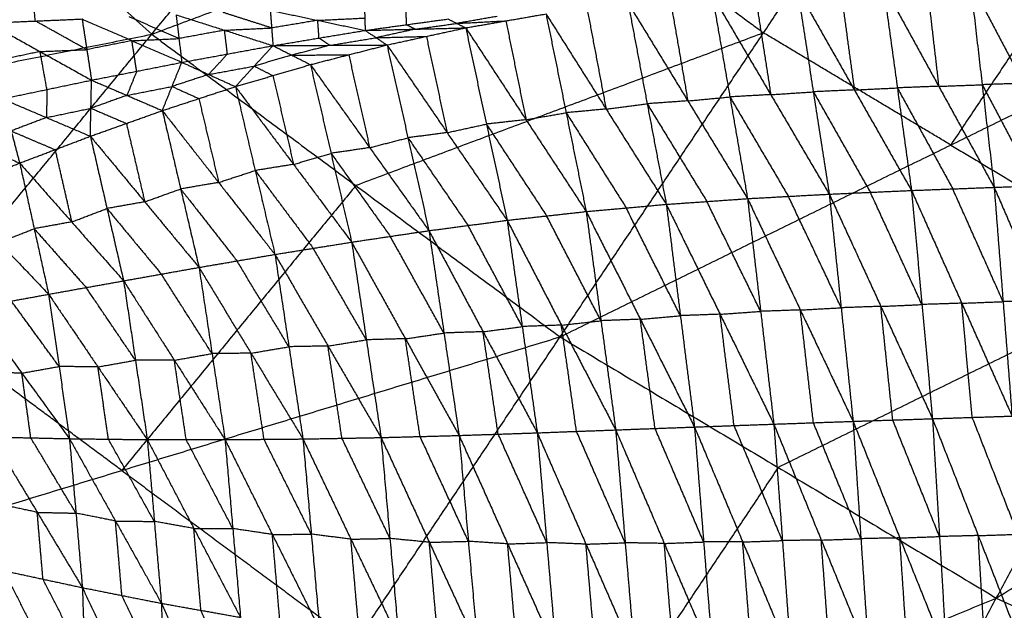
# Model space of a CAD drawing. Header units: millimetres. Extents: x -106 to 110, y -96 to 120.
# Tile 131 of 256: x -37.11 to -25.9, y -40.21 to -33.48. Entities that reach past the tile are written whole.
import ezdxf

# ---------------------------------------------------------------- set-up
doc = ezdxf.new("R2010")
doc.units = ezdxf.units.MM
doc.header["$MEASUREMENT"] = 0
doc.layers.add('Default', color=7, linetype='Continuous', true_color=0x000000)

msp = doc.modelspace()

# ---------------------------------------------------------------- linework, layer by layer
at = {"layer": 'Default'}
for points in [[(-35.603, -33.644, 3.952), (-32.96, -30.423, 3.907), (-30.316, -27.201, 3.861)], [(-39.893, -29.757, 3.952), (-37.748, -31.7, 3.952), (-35.603, -33.644, 3.952)], [(-35.603, -33.644, 3.952), (-30.963, -31.903, 3.907), (-26.323, -30.163, 3.861)], [(-30.954, -37.093, 3.952), (-28.638, -33.628, 3.907), (-26.323, -30.163, 3.861)], [(-24.191, -31.441, 3.861), (-25.349, -33.173, 3.884), (-26.507, -34.906, 3.907)], [(-30.963, -31.903, 3.907), (-29.801, -32.766, 3.907), (-28.638, -33.628, 3.907)], [(-30.954, -37.093, 3.952), (-26.507, -34.906, 3.907), (-22.059, -32.718, 3.861)], [(-25.988, -40.069, 3.952), (-24.024, -36.394, 3.907), (-22.059, -32.718, 3.861)], [(-36.926, -33.493, -0.786), (-36.954, -33.256, -0.847), (-36.982, -33.02, -0.908)], [(-26.285, -33.051, 0.151), (-26.149, -34.219, -0.796), (-26.013, -35.388, -1.744)], [(-26.285, -33.051, 0.151), (-25.677, -34.203, -0.801), (-25.07, -35.354, -1.754)], [(-28.737, -33.166, 0.168), (-28.646, -33.749, -0.299), (-28.556, -34.332, -0.767)], [(-28.253, -33.134, 0.165), (-28.071, -34.3, -0.771), (-27.89, -35.466, -1.706)], [(-28.253, -33.134, 0.165), (-27.604, -34.279, -0.782), (-26.954, -35.424, -1.728)], [(-27.764, -33.11, 0.161), (-27.684, -33.694, -0.31), (-27.604, -34.279, -0.782)], [(-27.275, -33.087, 0.158), (-27.115, -34.255, -0.785), (-26.954, -35.424, -1.728)], [(-27.275, -33.087, 0.158), (-26.644, -34.237, -0.793), (-26.013, -35.388, -1.744)], [(-26.78, -33.069, 0.154), (-26.712, -33.653, -0.319), (-26.644, -34.237, -0.793)], [(-29.701, -33.244, 0.177), (-29.6, -33.824, -0.285), (-29.5, -34.403, -0.748)], [(-29.222, -33.199, 0.172), (-29.021, -34.358, -0.752), (-28.82, -35.517, -1.676)], [(-29.222, -33.199, 0.172), (-28.556, -34.332, -0.767), (-27.89, -35.466, -1.706)], [(-34.238, -33.572, -0.238), (-34.513, -33.484, -0.341), (-34.789, -33.396, -0.444)], [(-34.253, -33.371, -0.362), (-34.238, -33.572, -0.238), (-34.222, -33.774, -0.113)], [(-34.253, -33.371, -0.362), (-33.713, -33.485, -0.198), (-33.173, -33.6, -0.035)], [(-33.181, -33.318, -0.217), (-33.177, -33.459, -0.126), (-33.173, -33.6, -0.035)], [(-32.702, -33.535, -0.004), (-32.704, -33.464, -0.049), (-32.706, -33.394, -0.095)], [(-30.647, -33.351, 0.186), (-30.538, -33.924, -0.269), (-30.43, -34.497, -0.723)], [(-30.18, -33.289, 0.181), (-29.963, -34.436, -0.728), (-29.745, -35.582, -1.637)], [(-30.18, -33.289, 0.181), (-29.5, -34.403, -0.748), (-28.82, -35.517, -1.676)], [(-37.458, -33.516, -0.874), (-36.926, -33.493, -0.786), (-36.395, -33.47, -0.698)], [(-36.341, -33.819, -0.497), (-36.634, -33.656, -0.641), (-36.926, -33.493, -0.786)], [(-36.395, -33.47, -0.698), (-36.341, -33.819, -0.497), (-36.288, -34.167, -0.295)], [(-36.395, -33.47, -0.698), (-35.828, -33.717, -0.45), (-35.26, -33.964, -0.202)], [(-35.293, -33.693, -0.363), (-35.576, -33.569, -0.488), (-35.86, -33.446, -0.612)], [(-35.325, -33.422, -0.525), (-35.293, -33.693, -0.363), (-35.26, -33.964, -0.202)], [(-35.325, -33.422, -0.525), (-34.774, -33.598, -0.319), (-34.222, -33.774, -0.113)], [(-33.713, -33.485, -0.198), (-33.975, -33.529, -0.218), (-34.238, -33.572, -0.238)], [(-33.713, -33.485, -0.198), (-33.445, -33.472, -0.162), (-33.177, -33.459, -0.126)], [(-33.698, -33.687, -0.074), (-33.705, -33.586, -0.136), (-33.713, -33.485, -0.198)], [(-33.173, -33.6, -0.035), (-32.702, -33.535, -0.004), (-32.23, -33.47, 0.027)], [(-32.23, -33.47, 0.027), (-32.129, -33.52, 0.115), (-32.028, -33.571, 0.202)], [(-31.672, -33.441, 0.109), (-31.901, -33.481, 0.112), (-32.129, -33.52, 0.115)], [(-32.129, -33.52, 0.115), (-31.85, -33.506, 0.155), (-31.571, -33.491, 0.196)], [(-32.028, -33.571, 0.202), (-31.571, -33.491, 0.196), (-31.114, -33.412, 0.191)], [(-31.571, -33.491, 0.196), (-31.457, -34.054, -0.248), (-31.342, -34.618, -0.692)], [(-31.114, -33.412, 0.191), (-30.885, -34.538, -0.698), (-30.657, -35.664, -1.586)], [(-31.114, -33.412, 0.191), (-30.43, -34.497, -0.723), (-29.745, -35.582, -1.637)], [(-37.458, -33.516, -0.874), (-36.873, -33.841, -0.584), (-36.288, -34.167, -0.295)], [(-34.774, -33.598, -0.319), (-35.033, -33.645, -0.341), (-35.293, -33.693, -0.363)], [(-34.774, -33.598, -0.319), (-34.506, -33.585, -0.279), (-34.238, -33.572, -0.238)], [(-34.741, -33.869, -0.157), (-34.757, -33.733, -0.238), (-34.774, -33.598, -0.319)], [(-34.222, -33.774, -0.113), (-33.698, -33.687, -0.074), (-33.173, -33.6, -0.035)], [(-33.173, -33.6, -0.035), (-32.601, -33.586, 0.084), (-32.028, -33.571, 0.202)], [(-33.173, -33.6, -0.035), (-33.048, -33.683, 0.09), (-32.924, -33.766, 0.215)], [(-32.601, -33.586, 0.084), (-32.825, -33.634, 0.087), (-33.048, -33.683, 0.09)], [(-32.924, -33.766, 0.215), (-32.476, -33.668, 0.208), (-32.028, -33.571, 0.202)], [(-32.702, -33.535, -0.004), (-32.651, -33.56, 0.04), (-32.601, -33.586, 0.084)], [(-32.601, -33.586, 0.084), (-32.365, -33.553, 0.099), (-32.129, -33.52, 0.115)], [(-32.028, -33.571, 0.202), (-31.793, -34.668, -0.659), (-31.557, -35.764, -1.521)], [(-32.028, -33.571, 0.202), (-31.342, -34.618, -0.692), (-30.657, -35.664, -1.586)], [(-45.832, -35.696, 4.188), (-40.718, -34.67, 4.07), (-35.603, -33.644, 3.952)], [(-40.932, -40.137, 4.188), (-38.268, -36.891, 4.07), (-35.603, -33.644, 3.952)], [(-35.828, -33.717, -0.45), (-36.084, -33.768, -0.473), (-36.341, -33.819, -0.497)], [(-35.828, -33.717, -0.45), (-35.56, -33.705, -0.407), (-35.293, -33.693, -0.363)], [(-35.774, -34.066, -0.248), (-35.801, -33.891, -0.349), (-35.828, -33.717, -0.45)], [(-35.603, -33.644, 3.952), (-33.279, -35.368, 3.952), (-30.954, -37.093, 3.952)], [(-33.698, -33.687, -0.074), (-33.635, -33.728, -0.012), (-33.573, -33.77, 0.051)], [(-33.573, -33.77, 0.051), (-33.311, -33.726, 0.07), (-33.048, -33.683, 0.09)], [(-28.638, -33.628, 3.907), (-30.959, -34.498, 3.929), (-33.279, -35.368, 3.952)], [(-33.048, -33.683, 0.09), (-32.762, -33.676, 0.149), (-32.476, -33.668, 0.208)], [(-32.476, -33.668, 0.208), (-32.358, -34.217, -0.222), (-32.24, -34.765, -0.653)], [(-26.507, -34.906, 3.907), (-27.573, -34.267, 3.907), (-28.638, -33.628, 3.907)], [(-36.873, -33.841, -0.584), (-37.126, -33.895, -0.607), (-37.38, -33.948, -0.631)], [(-36.873, -33.841, -0.584), (-36.607, -33.83, -0.54), (-36.341, -33.819, -0.497)], [(-36.795, -34.273, -0.341), (-36.834, -34.057, -0.463), (-36.873, -33.841, -0.584)], [(-35.26, -33.964, -0.202), (-34.741, -33.869, -0.157), (-34.222, -33.774, -0.113)], [(-34.65, -34.241, 0.245), (-34.436, -34.007, 0.066), (-34.222, -33.774, -0.113)], [(-34.222, -33.774, -0.113), (-33.573, -33.77, 0.051), (-32.924, -33.766, 0.215)], [(-34.222, -33.774, -0.113), (-34.009, -33.882, 0.058), (-33.796, -33.99, 0.229)], [(-33.573, -33.77, 0.051), (-33.791, -33.826, 0.054), (-34.009, -33.882, 0.058)], [(-33.796, -33.99, 0.229), (-33.36, -33.878, 0.222), (-32.924, -33.766, 0.215)], [(-32.924, -33.766, 0.215), (-32.686, -34.824, -0.613), (-32.447, -35.882, -1.44)], [(-32.924, -33.766, 0.215), (-32.24, -34.765, -0.653), (-31.557, -35.764, -1.521)], [(-34.741, -33.869, -0.157), (-34.848, -33.986, -0.068), (-34.955, -34.102, 0.022)], [(-34.009, -33.882, 0.058), (-34.223, -33.944, 0.062), (-34.436, -34.007, 0.066)], [(-34.009, -33.882, 0.058), (-33.685, -33.88, 0.14), (-33.36, -33.878, 0.222)], [(-33.36, -33.878, 0.222), (-33.241, -34.407, -0.192), (-33.122, -34.936, -0.606)], [(-36.288, -34.167, -0.295), (-35.774, -34.066, -0.248), (-35.26, -33.964, -0.202)], [(-35.774, -34.066, -0.248), (-35.829, -34.203, -0.132), (-35.885, -34.34, -0.016)], [(-35.482, -34.514, 0.262), (-35.371, -34.239, 0.03), (-35.26, -33.964, -0.202)], [(-35.26, -33.964, -0.202), (-34.955, -34.102, 0.022), (-34.65, -34.241, 0.245)], [(-34.955, -34.102, 0.022), (-34.695, -34.055, 0.044), (-34.436, -34.007, 0.066)], [(-34.65, -34.241, 0.245), (-34.223, -34.115, 0.237), (-33.796, -33.99, 0.229)], [(-34.436, -34.007, 0.066), (-34.329, -34.061, 0.151), (-34.223, -34.115, 0.237)], [(-33.796, -33.99, 0.229), (-33.561, -35.001, -0.558), (-33.327, -36.013, -1.344)], [(-33.796, -33.99, 0.229), (-33.122, -34.936, -0.606), (-32.447, -35.882, -1.44)], [(-37.302, -34.38, -0.388), (-36.795, -34.273, -0.341), (-36.288, -34.167, -0.295)], [(-36.301, -34.806, 0.282), (-36.294, -34.487, -0.006), (-36.288, -34.167, -0.295)], [(-36.288, -34.167, -0.295), (-35.885, -34.34, -0.016), (-35.482, -34.514, 0.262)], [(-34.955, -34.102, 0.022), (-35.163, -34.171, 0.026), (-35.371, -34.239, 0.03)], [(-34.223, -34.115, 0.237), (-34.105, -34.621, -0.157), (-33.988, -35.127, -0.55)], [(-36.795, -34.273, -0.341), (-36.798, -34.433, -0.197), (-36.801, -34.593, -0.053)], [(-35.885, -34.34, -0.016), (-35.628, -34.29, 0.007), (-35.371, -34.239, 0.03)], [(-35.482, -34.514, 0.262), (-35.066, -34.377, 0.254), (-34.65, -34.241, 0.245)], [(-35.371, -34.239, 0.03), (-35.218, -34.308, 0.142), (-35.066, -34.377, 0.254)], [(-34.65, -34.241, 0.245), (-34.425, -35.197, -0.495), (-34.2, -36.153, -1.235)], [(-34.65, -34.241, 0.245), (-33.988, -35.127, -0.55), (-33.327, -36.013, -1.344)], [(-27.604, -34.279, -0.782), (-27.837, -34.289, -0.776), (-28.071, -34.3, -0.771)], [(-27.604, -34.279, -0.782), (-27.359, -34.267, -0.783), (-27.115, -34.255, -0.785)], [(-26.644, -34.237, -0.793), (-26.879, -34.246, -0.789), (-27.115, -34.255, -0.785)], [(-27.115, -34.255, -0.785), (-26.799, -34.83, -1.26), (-26.484, -35.406, -1.736)], [(-26.644, -34.237, -0.793), (-26.396, -34.228, -0.795), (-26.149, -34.219, -0.796)], [(-25.677, -34.203, -0.801), (-25.913, -34.211, -0.799), (-26.149, -34.219, -0.796)], [(-26.149, -34.219, -0.796), (-25.845, -34.795, -1.273), (-25.541, -35.371, -1.749)], [(-37.302, -34.38, -0.388), (-37.203, -34.746, -0.042), (-37.105, -35.112, 0.305)], [(-37.302, -34.38, -0.388), (-36.801, -34.593, -0.053), (-36.301, -34.806, 0.282)], [(-35.885, -34.34, -0.016), (-36.089, -34.414, -0.011), (-36.294, -34.487, -0.006)], [(-35.066, -34.377, 0.254), (-34.953, -34.855, -0.116), (-34.841, -35.333, -0.486)], [(-29.5, -34.403, -0.748), (-29.731, -34.42, -0.738), (-29.963, -34.436, -0.728)], [(-29.5, -34.403, -0.748), (-29.26, -34.381, -0.75), (-29.021, -34.358, -0.752)], [(-28.556, -34.332, -0.767), (-28.788, -34.345, -0.759), (-29.021, -34.358, -0.752)], [(-29.021, -34.358, -0.752), (-28.688, -34.925, -1.222), (-28.355, -35.491, -1.691)], [(-28.556, -34.332, -0.767), (-28.313, -34.316, -0.769), (-28.071, -34.3, -0.771)], [(-28.071, -34.3, -0.771), (-27.747, -34.872, -1.244), (-27.422, -35.445, -1.717)], [(-36.801, -34.593, -0.053), (-36.548, -34.54, -0.029), (-36.294, -34.487, -0.006)], [(-36.301, -34.806, 0.282), (-35.891, -34.66, 0.272), (-35.482, -34.514, 0.262)], [(-36.294, -34.487, -0.006), (-36.093, -34.573, 0.133), (-35.891, -34.66, 0.272)], [(-35.482, -34.514, 0.262), (-35.273, -35.407, -0.426), (-35.064, -36.301, -1.115)], [(-35.482, -34.514, 0.262), (-34.841, -35.333, -0.486), (-34.2, -36.153, -1.235)], [(-30.43, -34.497, -0.723), (-30.658, -34.517, -0.71), (-30.885, -34.538, -0.698)], [(-30.43, -34.497, -0.723), (-30.196, -34.466, -0.725), (-29.963, -34.436, -0.728)], [(-29.963, -34.436, -0.728), (-29.623, -34.993, -1.192), (-29.283, -35.55, -1.657)], [(-38.314, -34.598, -0.478), (-37.709, -34.855, -0.087), (-37.105, -35.112, 0.305)], [(-36.801, -34.593, -0.053), (-37.002, -34.669, -0.047), (-37.203, -34.746, -0.042)], [(-31.342, -34.618, -0.692), (-31.568, -34.643, -0.676), (-31.793, -34.668, -0.659)], [(-31.342, -34.618, -0.692), (-31.114, -34.578, -0.695), (-30.885, -34.538, -0.698)], [(-30.885, -34.538, -0.698), (-30.543, -35.081, -1.154), (-30.201, -35.623, -1.611)], [(-37.203, -34.746, -0.042), (-36.953, -34.853, 0.126), (-36.703, -34.959, 0.294)], [(-35.891, -34.66, 0.272), (-35.787, -35.107, -0.072), (-35.682, -35.554, -0.416)], [(-32.24, -34.765, -0.653), (-32.017, -34.716, -0.656), (-31.793, -34.668, -0.659)], [(-31.793, -34.668, -0.659), (-31.45, -35.191, -1.106), (-31.107, -35.714, -1.553)], [(-37.105, -35.112, 0.305), (-36.703, -34.959, 0.294), (-36.301, -34.806, 0.282)], [(-36.301, -34.806, 0.282), (-36.112, -35.63, -0.352), (-35.923, -36.454, -0.986)], [(-36.301, -34.806, 0.282), (-35.682, -35.554, -0.416), (-35.064, -36.301, -1.115)], [(-33.122, -34.936, -0.606), (-32.904, -34.88, -0.609), (-32.686, -34.824, -0.613)], [(-32.24, -34.765, -0.653), (-32.463, -34.794, -0.633), (-32.686, -34.824, -0.613)], [(-32.686, -34.824, -0.613), (-32.344, -35.323, -1.046), (-32.002, -35.823, -1.48)], [(-25.988, -40.069, 3.952), (-21.777, -37.456, 3.907), (-17.566, -34.844, 3.861)], [(-36.703, -34.959, 0.294), (-36.608, -35.371, -0.024), (-36.514, -35.783, -0.341)], [(-33.122, -34.936, -0.606), (-33.342, -34.969, -0.582), (-33.561, -35.001, -0.558)], [(-26.507, -34.906, 3.907), (-25.265, -35.65, 3.907), (-24.024, -36.394, 3.907)], [(-33.988, -35.127, -0.55), (-33.775, -35.064, -0.554), (-33.561, -35.001, -0.558)], [(-33.561, -35.001, -0.558), (-33.224, -35.474, -0.975), (-32.887, -35.947, -1.392)], [(-37.899, -35.426, 0.329), (-37.502, -35.269, 0.317), (-37.105, -35.112, 0.305)], [(-37.105, -35.112, 0.305), (-36.941, -35.86, -0.273), (-36.776, -36.607, -0.85)], [(-37.105, -35.112, 0.305), (-36.514, -35.783, -0.341), (-35.923, -36.454, -0.986)], [(-33.988, -35.127, -0.55), (-34.207, -35.162, -0.523), (-34.425, -35.197, -0.495)], [(-34.841, -35.333, -0.486), (-34.633, -35.265, -0.491), (-34.425, -35.197, -0.495)], [(-34.425, -35.197, -0.495), (-34.094, -35.64, -0.892), (-33.764, -36.083, -1.29)], [(-33.279, -35.368, 3.952), (-34.611, -36.992, 4.011), (-35.943, -38.615, 4.07)], [(-35.682, -35.554, -0.416), (-35.478, -35.48, -0.421), (-35.273, -35.407, -0.426)], [(-34.841, -35.333, -0.486), (-35.057, -35.37, -0.456), (-35.273, -35.407, -0.426)], [(-35.273, -35.407, -0.426), (-34.952, -35.817, -0.801), (-34.632, -36.227, -1.175)], [(-26.954, -35.424, -1.728), (-26.484, -35.406, -1.736), (-26.013, -35.388, -1.744)], [(-25.911, -36.691, -2.237), (-26.197, -36.048, -1.986), (-26.484, -35.406, -1.736)], [(-26.013, -35.388, -1.744), (-25.541, -35.371, -1.749), (-25.07, -35.354, -1.754)], [(-26.013, -35.388, -1.744), (-25.911, -36.691, -2.237), (-25.809, -37.995, -2.73)], [(-26.013, -35.388, -1.744), (-25.456, -36.676, -2.242), (-24.899, -37.965, -2.74)], [(-37.899, -35.426, 0.329), (-37.338, -36.017, -0.261), (-36.776, -36.607, -0.85)], [(-29.745, -35.582, -1.637), (-29.283, -35.55, -1.657), (-28.82, -35.517, -1.676)], [(-28.82, -35.517, -1.676), (-28.355, -35.491, -1.691), (-27.89, -35.466, -1.706)], [(-28.82, -35.517, -1.676), (-28.671, -36.802, -2.162), (-28.521, -38.087, -2.648)], [(-28.82, -35.517, -1.676), (-28.219, -36.786, -2.181), (-27.619, -38.055, -2.686)], [(-27.754, -36.761, -2.196), (-28.054, -36.126, -1.944), (-28.355, -35.491, -1.691)], [(-27.89, -35.466, -1.706), (-27.422, -35.445, -1.717), (-26.954, -35.424, -1.728)], [(-27.89, -35.466, -1.706), (-27.754, -36.761, -2.196), (-27.619, -38.055, -2.686)], [(-27.89, -35.466, -1.706), (-27.302, -36.745, -2.209), (-26.715, -38.025, -2.713)], [(-26.835, -36.724, -2.22), (-27.128, -36.084, -1.969), (-27.422, -35.445, -1.717)], [(-26.954, -35.424, -1.728), (-26.835, -36.724, -2.22), (-26.715, -38.025, -2.713)], [(-26.954, -35.424, -1.728), (-26.382, -36.709, -2.229), (-25.809, -37.995, -2.73)], [(-36.514, -35.783, -0.341), (-36.313, -35.706, -0.346), (-36.112, -35.63, -0.352)], [(-35.682, -35.554, -0.416), (-35.897, -35.592, -0.384), (-36.112, -35.63, -0.352)], [(-36.112, -35.63, -0.352), (-35.803, -36.004, -0.701), (-35.493, -36.377, -1.05)], [(-30.657, -35.664, -1.586), (-30.201, -35.623, -1.611), (-29.745, -35.582, -1.637)], [(-29.585, -36.851, -2.116), (-29.893, -36.237, -1.864), (-30.201, -35.623, -1.611)], [(-29.745, -35.582, -1.637), (-29.585, -36.851, -2.116), (-29.424, -38.12, -2.596)], [(-29.745, -35.582, -1.637), (-29.133, -36.835, -2.143), (-28.521, -38.087, -2.648)], [(-28.671, -36.802, -2.162), (-28.977, -36.176, -1.909), (-29.283, -35.55, -1.657)], [(-31.557, -35.764, -1.521), (-31.107, -35.714, -1.553), (-30.657, -35.664, -1.586)], [(-30.489, -36.909, -2.056), (-30.798, -36.311, -1.805), (-31.107, -35.714, -1.553)], [(-30.657, -35.664, -1.586), (-30.489, -36.909, -2.056), (-30.321, -38.153, -2.526)], [(-30.657, -35.664, -1.586), (-30.04, -36.892, -2.091), (-29.424, -38.12, -2.596)], [(-37.338, -36.017, -0.261), (-37.139, -35.938, -0.267), (-36.941, -35.86, -0.273)], [(-36.514, -35.783, -0.341), (-36.727, -35.821, -0.307), (-36.941, -35.86, -0.273)], [(-36.941, -35.86, -0.273), (-36.645, -36.195, -0.595), (-36.349, -36.53, -0.918)], [(-32.447, -35.882, -1.44), (-32.002, -35.823, -1.48), (-31.557, -35.764, -1.521)], [(-31.385, -36.975, -1.978), (-31.694, -36.399, -1.729), (-32.002, -35.823, -1.48)], [(-31.557, -35.764, -1.521), (-31.385, -36.975, -1.978), (-31.214, -38.186, -2.435)], [(-31.557, -35.764, -1.521), (-30.939, -36.959, -2.023), (-30.321, -38.153, -2.526)], [(-33.327, -36.013, -1.344), (-32.887, -35.947, -1.392), (-32.447, -35.882, -1.44)], [(-32.276, -37.049, -1.88), (-32.581, -36.498, -1.636), (-32.887, -35.947, -1.392)], [(-32.447, -35.882, -1.44), (-32.276, -37.049, -1.88), (-32.104, -38.216, -2.32)], [(-32.447, -35.882, -1.44), (-31.831, -37.034, -1.937), (-31.214, -38.186, -2.435)], [(-34.2, -36.153, -1.235), (-33.764, -36.083, -1.29), (-33.327, -36.013, -1.344)], [(-33.159, -37.126, -1.763), (-33.461, -36.605, -1.527), (-33.764, -36.083, -1.29)], [(-33.327, -36.013, -1.344), (-33.159, -37.126, -1.763), (-32.992, -38.24, -2.183)], [(-33.327, -36.013, -1.344), (-32.715, -37.114, -1.832), (-32.104, -38.216, -2.32)], [(-35.064, -36.301, -1.115), (-34.632, -36.227, -1.175), (-34.2, -36.153, -1.235)], [(-34.2, -36.153, -1.235), (-34.041, -37.205, -1.63), (-33.881, -38.256, -2.025)], [(-34.2, -36.153, -1.235), (-33.596, -37.197, -1.709), (-32.992, -38.24, -2.183)], [(-35.923, -36.454, -0.986), (-35.493, -36.377, -1.05), (-35.064, -36.301, -1.115)], [(-35.064, -36.301, -1.115), (-34.916, -37.283, -1.483), (-34.768, -38.264, -1.851)], [(-35.064, -36.301, -1.115), (-34.473, -37.279, -1.57), (-33.881, -38.256, -2.025)], [(-34.041, -37.205, -1.63), (-34.337, -36.716, -1.403), (-34.632, -36.227, -1.175)], [(-34.916, -37.283, -1.483), (-35.205, -36.83, -1.267), (-35.493, -36.377, -1.05)], [(-24.024, -36.394, 3.907), (-26.247, -37.487, 3.929), (-28.471, -38.581, 3.952)], [(-36.776, -36.607, -0.85), (-36.349, -36.53, -0.918), (-35.923, -36.454, -0.986)], [(-35.788, -37.359, -1.325), (-36.069, -36.945, -1.122), (-36.349, -36.53, -0.918)], [(-35.923, -36.454, -0.986), (-35.788, -37.359, -1.325), (-35.653, -38.264, -1.665)], [(-35.923, -36.454, -0.986), (-35.345, -37.359, -1.418), (-34.768, -38.264, -1.851)], [(-37.624, -36.76, -0.712), (-37.2, -36.684, -0.781), (-36.776, -36.607, -0.85)], [(-36.776, -36.607, -0.85), (-36.657, -37.43, -1.16), (-36.539, -38.253, -1.469)], [(-36.776, -36.607, -0.85), (-36.215, -37.435, -1.257), (-35.653, -38.264, -1.665)], [(-37.624, -36.76, -0.712), (-37.081, -37.506, -1.091), (-36.539, -38.253, -1.469)], [(-36.657, -37.43, -1.16), (-36.929, -37.057, -0.97), (-37.2, -36.684, -0.781)], [(-28.219, -36.786, -2.181), (-27.987, -36.773, -2.189), (-27.754, -36.761, -2.196)], [(-27.302, -36.745, -2.209), (-27.528, -36.753, -2.203), (-27.754, -36.761, -2.196)], [(-27.302, -36.745, -2.209), (-27.068, -36.735, -2.215), (-26.835, -36.724, -2.22)], [(-27.167, -38.04, -2.7), (-27.235, -37.393, -2.454), (-27.302, -36.745, -2.209)], [(-26.382, -36.709, -2.229), (-26.608, -36.717, -2.225), (-26.835, -36.724, -2.22)], [(-26.382, -36.709, -2.229), (-26.146, -36.7, -2.233), (-25.911, -36.691, -2.237)], [(-26.262, -38.01, -2.721), (-26.322, -37.36, -2.475), (-26.382, -36.709, -2.229)], [(-25.456, -36.676, -2.242), (-25.683, -36.684, -2.239), (-25.911, -36.691, -2.237)], [(-30.04, -36.892, -2.091), (-29.813, -36.871, -2.104), (-29.585, -36.851, -2.116)], [(-29.133, -36.835, -2.143), (-29.359, -36.843, -2.13), (-29.585, -36.851, -2.116)], [(-29.133, -36.835, -2.143), (-28.902, -36.818, -2.152), (-28.671, -36.802, -2.162)], [(-28.973, -38.103, -2.622), (-29.053, -37.469, -2.382), (-29.133, -36.835, -2.143)], [(-28.219, -36.786, -2.181), (-28.445, -36.794, -2.172), (-28.671, -36.802, -2.162)], [(-28.07, -38.071, -2.667), (-28.145, -37.429, -2.424), (-28.219, -36.786, -2.181)], [(-35.943, -38.615, 4.07), (-37.105, -37.753, 4.07), (-38.268, -36.891, 4.07)], [(-31.831, -37.034, -1.937), (-31.608, -37.005, -1.957), (-31.385, -36.975, -1.978)], [(-30.939, -36.959, -2.023), (-31.162, -36.967, -2), (-31.385, -36.975, -1.978)], [(-30.939, -36.959, -2.023), (-30.714, -36.934, -2.04), (-30.489, -36.909, -2.056)], [(-30.767, -38.169, -2.48), (-30.853, -37.564, -2.252), (-30.939, -36.959, -2.023)], [(-30.04, -36.892, -2.091), (-30.265, -36.9, -2.073), (-30.489, -36.909, -2.056)], [(-29.873, -38.136, -2.561), (-29.957, -37.514, -2.326), (-30.04, -36.892, -2.091)], [(-40.932, -40.137, 4.188), (-35.943, -38.615, 4.07), (-30.954, -37.093, 3.952)], [(-35.62, -44.077, 4.188), (-33.287, -40.585, 4.07), (-30.954, -37.093, 3.952)], [(-32.715, -37.114, -1.832), (-32.495, -37.082, -1.856), (-32.276, -37.049, -1.88)], [(-31.831, -37.034, -1.937), (-32.053, -37.041, -1.909), (-32.276, -37.049, -1.88)], [(-31.659, -38.201, -2.377), (-31.745, -37.617, -2.157), (-31.831, -37.034, -1.937)], [(-30.954, -37.093, 3.952), (-28.471, -38.581, 3.952), (-25.988, -40.069, 3.952)], [(-34.473, -37.279, -1.57), (-34.257, -37.242, -1.6), (-34.041, -37.205, -1.63)], [(-33.596, -37.197, -1.709), (-33.818, -37.201, -1.669), (-34.041, -37.205, -1.63)], [(-33.596, -37.197, -1.709), (-33.378, -37.161, -1.736), (-33.159, -37.126, -1.763)], [(-33.437, -38.248, -2.104), (-33.516, -37.722, -1.906), (-33.596, -37.197, -1.709)], [(-32.715, -37.114, -1.832), (-32.937, -37.12, -1.798), (-33.159, -37.126, -1.763)], [(-32.548, -38.228, -2.251), (-32.632, -37.671, -2.042), (-32.715, -37.114, -1.832)], [(-35.345, -37.359, -1.418), (-35.13, -37.321, -1.451), (-34.916, -37.283, -1.483)], [(-34.473, -37.279, -1.57), (-34.694, -37.281, -1.526), (-34.916, -37.283, -1.483)], [(-34.324, -38.26, -1.938), (-34.398, -37.769, -1.754), (-34.473, -37.279, -1.57)], [(-37.081, -37.506, -1.091), (-36.869, -37.468, -1.125), (-36.657, -37.43, -1.16)], [(-36.215, -37.435, -1.257), (-36.436, -37.433, -1.209), (-36.657, -37.43, -1.16)], [(-36.215, -37.435, -1.257), (-36.001, -37.397, -1.291), (-35.788, -37.359, -1.325)], [(-36.096, -38.258, -1.567), (-36.155, -37.847, -1.412), (-36.215, -37.435, -1.257)], [(-35.345, -37.359, -1.418), (-35.567, -37.359, -1.372), (-35.788, -37.359, -1.325)], [(-35.21, -38.264, -1.758), (-35.278, -37.812, -1.588), (-35.345, -37.359, -1.418)], [(-37.081, -37.506, -1.091), (-37.302, -37.502, -1.041), (-37.522, -37.497, -0.991)], [(-36.979, -38.243, -1.37), (-37.03, -37.875, -1.23), (-37.081, -37.506, -1.091)], [(-26.715, -38.025, -2.713), (-26.262, -38.01, -2.721), (-25.809, -37.995, -2.73)], [(-29.424, -38.12, -2.596), (-28.973, -38.103, -2.622), (-28.521, -38.087, -2.648)], [(-28.423, -39.414, -2.745), (-28.698, -38.758, -2.684), (-28.973, -38.103, -2.622)], [(-28.521, -38.087, -2.648), (-28.07, -38.071, -2.667), (-27.619, -38.055, -2.686)], [(-28.521, -38.087, -2.648), (-28.423, -39.414, -2.745), (-28.325, -40.74, -2.842)], [(-28.521, -38.087, -2.648), (-27.981, -39.408, -2.765), (-27.44, -40.73, -2.881)], [(-27.53, -39.393, -2.784), (-27.8, -38.732, -2.726), (-28.07, -38.071, -2.667)], [(-27.619, -38.055, -2.686), (-27.167, -38.04, -2.7), (-26.715, -38.025, -2.713)], [(-27.619, -38.055, -2.686), (-27.53, -39.393, -2.784), (-27.44, -40.73, -2.881)], [(-27.619, -38.055, -2.686), (-27.087, -39.384, -2.797), (-26.555, -40.712, -2.908)], [(-26.635, -39.368, -2.81), (-26.901, -38.704, -2.755), (-27.167, -38.04, -2.7)], [(-26.715, -38.025, -2.713), (-26.635, -39.368, -2.81), (-26.555, -40.712, -2.908)], [(-26.715, -38.025, -2.713), (-26.194, -39.357, -2.818), (-25.673, -40.689, -2.924)], [(-25.741, -39.342, -2.827), (-26.002, -38.676, -2.774), (-26.262, -38.01, -2.721)], [(-32.992, -38.24, -2.183), (-32.548, -38.228, -2.251), (-32.104, -38.216, -2.32)], [(-32.104, -38.216, -2.32), (-31.659, -38.201, -2.377), (-31.214, -38.186, -2.435)], [(-32.104, -38.216, -2.32), (-31.998, -39.422, -2.407), (-31.892, -40.628, -2.494)], [(-32.104, -38.216, -2.32), (-31.551, -39.452, -2.468), (-30.998, -40.689, -2.616)], [(-31.106, -39.437, -2.526), (-31.382, -38.819, -2.451), (-31.659, -38.201, -2.377)], [(-31.214, -38.186, -2.435), (-30.767, -38.169, -2.48), (-30.321, -38.153, -2.526)], [(-31.214, -38.186, -2.435), (-31.106, -39.437, -2.526), (-30.998, -40.689, -2.616)], [(-31.214, -38.186, -2.435), (-30.659, -39.455, -2.574), (-30.105, -40.725, -2.714)], [(-30.213, -39.439, -2.62), (-30.49, -38.804, -2.55), (-30.767, -38.169, -2.48)], [(-30.321, -38.153, -2.526), (-29.873, -38.136, -2.561), (-29.424, -38.12, -2.596)], [(-30.321, -38.153, -2.526), (-30.213, -39.439, -2.62), (-30.105, -40.725, -2.714)], [(-30.321, -38.153, -2.526), (-29.768, -39.447, -2.657), (-29.215, -40.74, -2.788)], [(-29.32, -39.43, -2.692), (-29.596, -38.783, -2.627), (-29.873, -38.136, -2.561)], [(-29.424, -38.12, -2.596), (-29.32, -39.43, -2.692), (-29.215, -40.74, -2.788)], [(-29.424, -38.12, -2.596), (-28.875, -39.43, -2.719), (-28.325, -40.74, -2.842)], [(-37.42, -38.234, -1.271), (-36.979, -38.243, -1.37), (-36.539, -38.253, -1.469)], [(-37.42, -38.234, -1.271), (-36.906, -39.092, -1.427), (-36.392, -39.95, -1.584)], [(-36.465, -39.102, -1.527), (-36.722, -38.672, -1.448), (-36.979, -38.243, -1.37)], [(-36.539, -38.253, -1.469), (-36.465, -39.102, -1.527), (-36.392, -39.95, -1.584)], [(-36.539, -38.253, -1.469), (-36.096, -38.258, -1.567), (-35.653, -38.264, -1.665)], [(-36.539, -38.253, -1.469), (-36.015, -39.191, -1.631), (-35.492, -40.129, -1.792)], [(-35.573, -39.196, -1.728), (-35.834, -38.727, -1.648), (-36.096, -38.258, -1.567)], [(-35.653, -38.264, -1.665), (-35.573, -39.196, -1.728), (-35.492, -40.129, -1.792)], [(-35.653, -38.264, -1.665), (-35.21, -38.264, -1.758), (-34.768, -38.264, -1.851)], [(-35.653, -38.264, -1.665), (-35.123, -39.276, -1.828), (-34.592, -40.289, -1.992)], [(-34.68, -39.277, -1.921), (-34.945, -38.77, -1.84), (-35.21, -38.264, -1.758)], [(-34.768, -38.264, -1.851), (-34.324, -38.26, -1.938), (-33.881, -38.256, -2.025)], [(-34.768, -38.264, -1.851), (-34.68, -39.277, -1.921), (-34.592, -40.289, -1.992)], [(-34.768, -38.264, -1.851), (-34.229, -39.345, -2.014), (-33.691, -40.426, -2.178)], [(-33.786, -39.341, -2.101), (-34.055, -38.801, -2.02), (-34.324, -38.26, -1.938)], [(-33.881, -38.256, -2.025), (-33.437, -38.248, -2.104), (-32.992, -38.24, -2.183)], [(-33.881, -38.256, -2.025), (-33.786, -39.341, -2.101), (-33.691, -40.426, -2.178)], [(-33.881, -38.256, -2.025), (-33.335, -39.398, -2.186), (-32.79, -40.54, -2.347)], [(-32.891, -39.39, -2.265), (-33.164, -38.819, -2.184), (-33.437, -38.248, -2.104)], [(-32.992, -38.24, -2.183), (-32.891, -39.39, -2.265), (-32.79, -40.54, -2.347)], [(-32.992, -38.24, -2.183), (-32.442, -39.434, -2.338), (-31.892, -40.628, -2.494)], [(-31.998, -39.422, -2.407), (-32.273, -38.825, -2.329), (-32.548, -38.228, -2.251)], [(-35.943, -38.615, 4.07), (-34.615, -39.6, 4.07), (-33.287, -40.585, 4.07)], [(-28.471, -38.581, 3.952), (-29.638, -40.327, 4.011), (-30.804, -42.073, 4.07)], [(-36.906, -39.092, -1.427), (-37.13, -39.044, -1.374), (-37.354, -38.996, -1.321)], [(-36.84, -39.854, -1.478), (-36.873, -39.473, -1.453), (-36.906, -39.092, -1.427)], [(-36.906, -39.092, -1.427), (-36.686, -39.097, -1.477), (-36.465, -39.102, -1.527)], [(-36.015, -39.191, -1.631), (-36.24, -39.146, -1.579), (-36.465, -39.102, -1.527)], [(-35.942, -40.04, -1.688), (-35.978, -39.616, -1.66), (-36.015, -39.191, -1.631)], [(-36.015, -39.191, -1.631), (-35.794, -39.194, -1.68), (-35.573, -39.196, -1.728)], [(-35.123, -39.276, -1.828), (-35.348, -39.236, -1.778), (-35.573, -39.196, -1.728)], [(-35.042, -40.209, -1.892), (-35.082, -39.743, -1.86), (-35.123, -39.276, -1.828)], [(-35.123, -39.276, -1.828), (-34.901, -39.276, -1.875), (-34.68, -39.277, -1.921)], [(-34.229, -39.345, -2.014), (-34.454, -39.311, -1.968), (-34.68, -39.277, -1.921)], [(-34.229, -39.345, -2.014), (-34.008, -39.343, -2.058), (-33.786, -39.341, -2.101)], [(-33.335, -39.398, -2.186), (-33.561, -39.37, -2.144), (-33.786, -39.341, -2.101)], [(-34.141, -40.357, -2.085), (-34.185, -39.851, -2.05), (-34.229, -39.345, -2.014)], [(-33.335, -39.398, -2.186), (-33.113, -39.394, -2.225), (-32.891, -39.39, -2.265)], [(-33.24, -40.483, -2.262), (-33.288, -39.941, -2.224), (-33.335, -39.398, -2.186)], [(-32.442, -39.434, -2.338), (-32.666, -39.412, -2.301), (-32.891, -39.39, -2.265)], [(-32.442, -39.434, -2.338), (-32.22, -39.428, -2.373), (-31.998, -39.422, -2.407)], [(-32.341, -40.584, -2.42), (-32.392, -40.009, -2.379), (-32.442, -39.434, -2.338)], [(-31.551, -39.452, -2.468), (-31.774, -39.437, -2.438), (-31.998, -39.422, -2.407)], [(-31.551, -39.452, -2.468), (-31.328, -39.445, -2.497), (-31.106, -39.437, -2.526)], [(-31.445, -40.658, -2.555), (-31.498, -40.055, -2.512), (-31.551, -39.452, -2.468)], [(-30.659, -39.455, -2.574), (-30.883, -39.446, -2.55), (-31.106, -39.437, -2.526)], [(-30.659, -39.455, -2.574), (-30.436, -39.447, -2.597), (-30.213, -39.439, -2.62)], [(-29.768, -39.447, -2.657), (-29.99, -39.443, -2.638), (-30.213, -39.439, -2.62)], [(-29.768, -39.447, -2.657), (-29.544, -39.438, -2.674), (-29.32, -39.43, -2.692)], [(-29.66, -40.733, -2.751), (-29.714, -40.09, -2.704), (-29.768, -39.447, -2.657)], [(-28.875, -39.43, -2.719), (-29.097, -39.43, -2.706), (-29.32, -39.43, -2.692)], [(-28.875, -39.43, -2.719), (-28.649, -39.422, -2.732), (-28.423, -39.414, -2.745)], [(-28.77, -40.74, -2.815), (-28.823, -40.085, -2.767), (-28.875, -39.43, -2.719)], [(-27.981, -39.408, -2.765), (-28.202, -39.411, -2.755), (-28.423, -39.414, -2.745)], [(-27.981, -39.408, -2.765), (-27.755, -39.401, -2.774), (-27.53, -39.393, -2.784)], [(-27.883, -40.735, -2.862), (-27.932, -40.072, -2.813), (-27.981, -39.408, -2.765)], [(-27.087, -39.384, -2.797), (-27.308, -39.388, -2.79), (-27.53, -39.393, -2.784)], [(-27.087, -39.384, -2.797), (-26.861, -39.376, -2.804), (-26.635, -39.368, -2.81)], [(-26.998, -40.721, -2.895), (-27.042, -40.052, -2.846), (-27.087, -39.384, -2.797)], [(-26.194, -39.357, -2.818), (-26.414, -39.363, -2.814), (-26.635, -39.368, -2.81)], [(-26.194, -39.357, -2.818), (-25.968, -39.35, -2.823), (-25.741, -39.342, -2.827)], [(-26.114, -40.701, -2.916), (-26.154, -40.029, -2.867), (-26.194, -39.357, -2.818)], [(-30.551, -40.707, -2.665), (-30.605, -40.081, -2.62), (-30.659, -39.455, -2.574)], [(-37.288, -39.757, -1.372), (-36.84, -39.854, -1.478), (-36.392, -39.95, -1.584)], [(-37.288, -39.757, -1.372), (-36.812, -40.693, -1.34), (-36.336, -41.628, -1.308)], [(-36.364, -40.789, -1.446), (-36.602, -40.322, -1.462), (-36.84, -39.854, -1.478)], [(-36.392, -39.95, -1.584), (-36.364, -40.789, -1.446), (-36.336, -41.628, -1.308)], [(-36.392, -39.95, -1.584), (-35.942, -40.04, -1.688), (-35.492, -40.129, -1.792)], [(-36.392, -39.95, -1.584), (-35.914, -40.962, -1.538), (-35.437, -41.974, -1.492)], [(-35.464, -41.052, -1.642), (-35.703, -40.546, -1.665), (-35.942, -40.04, -1.688)], [(-35.62, -44.077, 4.188), (-30.804, -42.073, 4.07), (-25.988, -40.069, 3.952)], [(-29.948, -47.476, 4.188), (-27.968, -43.773, 4.07), (-25.988, -40.069, 3.952)], [(-25.988, -40.069, 3.952), (-23.372, -41.306, 3.952), (-20.755, -42.544, 3.952)], [(-40.932, -40.137, 4.188), (-38.276, -42.107, 4.188), (-35.62, -44.077, 4.188)], [(-35.492, -40.129, -1.792), (-35.464, -41.052, -1.642), (-35.437, -41.974, -1.492)], [(-35.492, -40.129, -1.792), (-35.042, -40.209, -1.892), (-34.592, -40.289, -1.992)], [(-35.492, -40.129, -1.792), (-35.013, -41.211, -1.731), (-34.535, -42.292, -1.67)], [(-34.563, -41.29, -1.831), (-34.802, -40.75, -1.861), (-35.042, -40.209, -1.892)]]:
    msp.add_open_spline(points, degree=2, dxfattribs=at)

doc.saveas('drawing.dxf')
